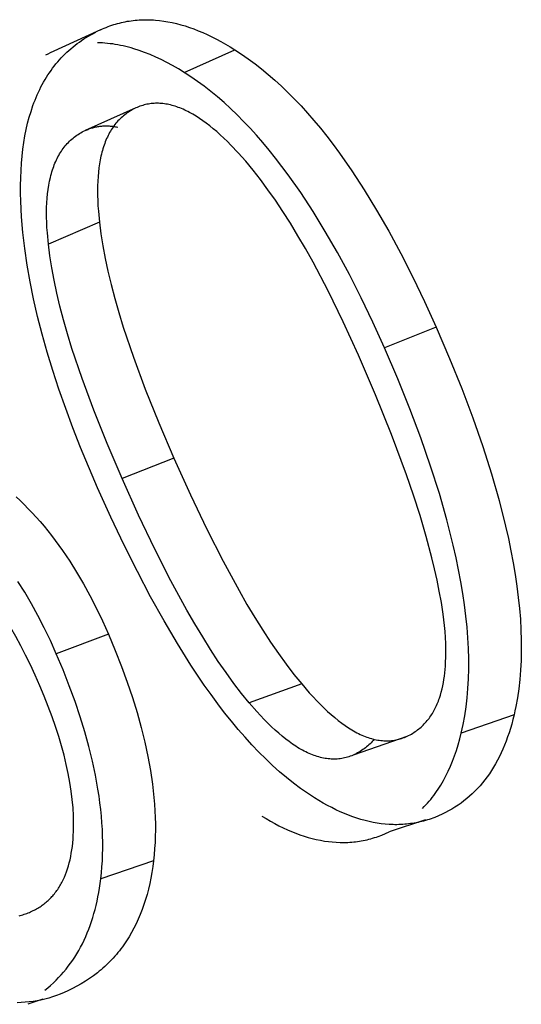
# Model space of a CAD drawing. Header units: millimetres. Extents: x -2637 to -1637, y 678 to 1678.
# Tile 42 of 256: x -2397.02 to -2395.76, y 1063.69 to 1066.15. Entities that reach past the tile are written whole.
import ezdxf

# ---------------------------------------------------------------- set-up
doc = ezdxf.new("R2010")
doc.units = ezdxf.units.MM
doc.layers.add('Make2D$B.SHOW mini', color=7, linetype='Continuous', true_color=0x000000)

msp = doc.modelspace()

# ---------------------------------------------------------------- linework, layer by layer
at = {"layer": 'Make2D$B.SHOW mini', "color": 18, "lineweight": -3, "true_color": 0x000000}
for points in [[(-2396.8157, 1066.1204), (-2396.811, 1066.1225), (-2396.8064, 1066.1245), (-2396.8017, 1066.1264), (-2396.797, 1066.1282), (-2396.7923, 1066.13), (-2396.7876, 1066.1316), (-2396.7828, 1066.1332), (-2396.778, 1066.1346), (-2396.7732, 1066.136), (-2396.7684, 1066.1373), (-2396.7636, 1066.1385), (-2396.7588, 1066.1396), (-2396.7539, 1066.1406), (-2396.749, 1066.1415), (-2396.7441, 1066.1423), (-2396.7392, 1066.143), (-2396.7342, 1066.1437), (-2396.7293, 1066.1442), (-2396.7243, 1066.1447), (-2396.7193, 1066.145), (-2396.7143, 1066.1453), (-2396.7093, 1066.1455), (-2396.7042, 1066.1456), (-2396.6991, 1066.1456), (-2396.694, 1066.1455), (-2396.6889, 1066.1453), (-2396.6838, 1066.145), (-2396.6786, 1066.1446), (-2396.6683, 1066.1436), (-2396.6578, 1066.1423), (-2396.6473, 1066.1405), (-2396.6367, 1066.1384), (-2396.626, 1066.1359), (-2396.6153, 1066.1331), (-2396.6045, 1066.1299), (-2396.5935, 1066.1263), (-2396.5825, 1066.1224), (-2396.5715, 1066.1181), (-2396.5603, 1066.1135), (-2396.5491, 1066.1084), (-2396.5378, 1066.103), (-2396.5264, 1066.0973), (-2396.5149, 1066.0912), (-2396.5034, 1066.0847), (-2396.4917, 1066.0778), (-2396.48, 1066.0706)], [(-2397.015, 1065.6924), (-2397.0155, 1065.7122), (-2397.0155, 1065.7316), (-2397.0151, 1065.7506), (-2397.0144, 1065.7691), (-2397.0132, 1065.7872), (-2397.0117, 1065.8049), (-2397.0097, 1065.8222), (-2397.0073, 1065.839), (-2397.0046, 1065.8554), (-2397.0014, 1065.8714), (-2396.9978, 1065.8869), (-2396.9938, 1065.902), (-2396.9894, 1065.9167), (-2396.9846, 1065.931), (-2396.982, 1065.938), (-2396.9794, 1065.9448), (-2396.9766, 1065.9516), (-2396.9737, 1065.9582), (-2396.9708, 1065.9648), (-2396.9677, 1065.9712), (-2396.9645, 1065.9776), (-2396.9612, 1065.9838), (-2396.9578, 1065.9899), (-2396.9544, 1065.9959), (-2396.9508, 1066.0018), (-2396.9471, 1066.0076), (-2396.9433, 1066.0133), (-2396.9394, 1066.0189), (-2396.9354, 1066.0244), (-2396.9313, 1066.0297), (-2396.9271, 1066.035), (-2396.9228, 1066.0401), (-2396.9184, 1066.0452), (-2396.9138, 1066.0501), (-2396.9092, 1066.055), (-2396.9045, 1066.0597), (-2396.8996, 1066.0643), (-2396.8947, 1066.0688), (-2396.8897, 1066.0732), (-2396.8845, 1066.0775), (-2396.8793, 1066.0817), (-2396.8739, 1066.0858), (-2396.8685, 1066.0898), (-2396.8629, 1066.0937), (-2396.8572, 1066.0975), (-2396.8515, 1066.1011), (-2396.8456, 1066.1047), (-2396.8396, 1066.1081), (-2396.8335, 1066.1115), (-2396.8273, 1066.1147)], [(-2396.8157, 1066.1204), (-2396.9419, 1066.0625)], [(-2396.6068, 1066.0139), (-2396.6213, 1066.0227), (-2396.6356, 1066.031), (-2396.6498, 1066.0387), (-2396.6639, 1066.0458), (-2396.6779, 1066.0524), (-2396.6917, 1066.0584), (-2396.7055, 1066.0638), (-2396.7191, 1066.0687), (-2396.7326, 1066.0731), (-2396.7393, 1066.075), (-2396.7459, 1066.0769), (-2396.7526, 1066.0785), (-2396.7592, 1066.0801), (-2396.7658, 1066.0815), (-2396.7723, 1066.0828), (-2396.7788, 1066.0839), (-2396.7853, 1066.0849), (-2396.7918, 1066.0857), (-2396.7982, 1066.0864), (-2396.8046, 1066.087), (-2396.811, 1066.0874), (-2396.8173, 1066.0877), (-2396.8236, 1066.0879)], [(-2396.9419, 1066.0625), (-2396.9478, 1066.0597), (-2396.9536, 1066.0568)], [(-2396.6068, 1066.0139), (-2396.48, 1066.0706)], [(-2396.48, 1066.0706), (-2396.4632, 1066.0597), (-2396.4465, 1066.048), (-2396.4298, 1066.0357), (-2396.4132, 1066.0227), (-2396.3966, 1066.009), (-2396.3802, 1065.9946), (-2396.3637, 1065.9795), (-2396.3474, 1065.9638), (-2396.3311, 1065.9473), (-2396.3149, 1065.9302), (-2396.2987, 1065.9124), (-2396.2827, 1065.8938), (-2396.2666, 1065.8746), (-2396.2507, 1065.8547), (-2396.2348, 1065.8341), (-2396.2191, 1065.8128), (-2396.1877, 1065.7682), (-2396.1567, 1065.7207), (-2396.1259, 1065.6705), (-2396.0955, 1065.6176), (-2396.0654, 1065.5618), (-2396.0356, 1065.5033), (-2396.0062, 1065.442), (-2395.9771, 1065.3779)], [(-2396.1063, 1065.3265), (-2396.1352, 1065.3902), (-2396.1644, 1065.451), (-2396.194, 1065.5092), (-2396.2239, 1065.5645), (-2396.2542, 1065.6171), (-2396.2847, 1065.6669), (-2396.3156, 1065.714), (-2396.3468, 1065.7583), (-2396.3625, 1065.7794), (-2396.3783, 1065.7999), (-2396.3942, 1065.8196), (-2396.4101, 1065.8387), (-2396.4261, 1065.8571), (-2396.4422, 1065.8748), (-2396.4584, 1065.8918), (-2396.4746, 1065.9081), (-2396.4909, 1065.9237), (-2396.5072, 1065.9387), (-2396.5237, 1065.9529), (-2396.5402, 1065.9665), (-2396.5567, 1065.9794), (-2396.5733, 1065.9916), (-2396.59, 1066.0031), (-2396.6068, 1066.0139)], [(-2396.4716, 1065.8131), (-2396.4899, 1065.8324), (-2396.4989, 1065.8414), (-2396.5078, 1065.85), (-2396.5167, 1065.8583), (-2396.5255, 1065.8661), (-2396.5343, 1065.8735), (-2396.5429, 1065.8805), (-2396.5515, 1065.8871), (-2396.56, 1065.8933), (-2396.5684, 1065.8991), (-2396.5768, 1065.9045), (-2396.5851, 1065.9095), (-2396.5933, 1065.914), (-2396.5974, 1065.9161), (-2396.6014, 1065.9182), (-2396.6054, 1065.9201), (-2396.6095, 1065.9219), (-2396.6135, 1065.9236), (-2396.6174, 1065.9252), (-2396.6214, 1065.9267), (-2396.6253, 1065.9281), (-2396.6292, 1065.9294), (-2396.6331, 1065.9306), (-2396.637, 1065.9317), (-2396.6409, 1065.9327), (-2396.6447, 1065.9336), (-2396.6485, 1065.9344), (-2396.6523, 1065.9351), (-2396.6561, 1065.9356), (-2396.6599, 1065.9361), (-2396.6636, 1065.9365), (-2396.6673, 1065.9367), (-2396.671, 1065.9369), (-2396.6747, 1065.937), (-2396.6784, 1065.9369), (-2396.682, 1065.9368), (-2396.6856, 1065.9365), (-2396.6892, 1065.9361), (-2396.6928, 1065.9357), (-2396.6963, 1065.9351), (-2396.6999, 1065.9344), (-2396.7034, 1065.9337), (-2396.7069, 1065.9328), (-2396.7103, 1065.9318), (-2396.7138, 1065.9307), (-2396.7172, 1065.9295), (-2396.7206, 1065.9282), (-2396.724, 1065.9268), (-2396.7274, 1065.9253)], [(-2396.7274, 1065.9253), (-2396.8542, 1065.8688)], [(-2396.7323, 1065.9229), (-2396.7358, 1065.9211), (-2396.7392, 1065.9192), (-2396.7425, 1065.9172), (-2396.7458, 1065.9151), (-2396.749, 1065.913), (-2396.7521, 1065.9107), (-2396.7552, 1065.9084), (-2396.7582, 1065.906), (-2396.7611, 1065.9035), (-2396.7639, 1065.901), (-2396.7667, 1065.8983), (-2396.7695, 1065.8956), (-2396.7721, 1065.8928), (-2396.7747, 1065.8899), (-2396.7772, 1065.8869), (-2396.7797, 1065.8838), (-2396.7821, 1065.8807), (-2396.7844, 1065.8774), (-2396.7866, 1065.8741), (-2396.7888, 1065.8707), (-2396.7909, 1065.8673), (-2396.793, 1065.8637), (-2396.795, 1065.8601), (-2396.7969, 1065.8564), (-2396.7987, 1065.8525), (-2396.8005, 1065.8487), (-2396.8022, 1065.8447), (-2396.8038, 1065.8406), (-2396.8054, 1065.8365), (-2396.8069, 1065.8323), (-2396.8084, 1065.828), (-2396.8098, 1065.8236), (-2396.8111, 1065.8192), (-2396.8123, 1065.8146), (-2396.8135, 1065.81), (-2396.8146, 1065.8053), (-2396.8166, 1065.7957), (-2396.8183, 1065.7857), (-2396.8198, 1065.7754), (-2396.821, 1065.7647), (-2396.822, 1065.7538), (-2396.8227, 1065.7425), (-2396.8231, 1065.7309), (-2396.8232, 1065.7189), (-2396.8231, 1065.7066), (-2396.8227, 1065.694), (-2396.8221, 1065.6811), (-2396.8212, 1065.6679), (-2396.8186, 1065.6404)], [(-2396.946, 1065.5853), (-2396.9486, 1065.6132), (-2396.9495, 1065.6266), (-2396.9501, 1065.6397), (-2396.9504, 1065.6525), (-2396.9505, 1065.6649), (-2396.9503, 1065.677), (-2396.9498, 1065.6888), (-2396.949, 1065.7002), (-2396.9479, 1065.7112), (-2396.9466, 1065.722), (-2396.945, 1065.7324), (-2396.9431, 1065.7424), (-2396.941, 1065.7521), (-2396.9398, 1065.7569), (-2396.9385, 1065.7615), (-2396.9372, 1065.7661), (-2396.9358, 1065.7705), (-2396.9343, 1065.7749), (-2396.9328, 1065.7792), (-2396.9312, 1065.7835), (-2396.9295, 1065.7876), (-2396.9278, 1065.7917), (-2396.926, 1065.7956), (-2396.9241, 1065.7995), (-2396.9221, 1065.8033), (-2396.9201, 1065.807), (-2396.918, 1065.8106), (-2396.9159, 1065.8142), (-2396.9136, 1065.8176), (-2396.9113, 1065.821), (-2396.909, 1065.8243), (-2396.9065, 1065.8275), (-2396.904, 1065.8306), (-2396.9014, 1065.8336), (-2396.8988, 1065.8366), (-2396.896, 1065.8394), (-2396.8932, 1065.8422), (-2396.8904, 1065.8449), (-2396.8874, 1065.8475), (-2396.8844, 1065.85), (-2396.8814, 1065.8525), (-2396.8782, 1065.8548), (-2396.875, 1065.8571), (-2396.8717, 1065.8592), (-2396.8684, 1065.8613), (-2396.8649, 1065.8633), (-2396.8614, 1065.8653), (-2396.8579, 1065.8671), (-2396.8542, 1065.8688)], [(-2396.8542, 1065.8688), (-2396.8518, 1065.8699), (-2396.8494, 1065.8709), (-2396.847, 1065.8719), (-2396.8446, 1065.8728), (-2396.8422, 1065.8737), (-2396.8398, 1065.8745), (-2396.8373, 1065.8753), (-2396.8348, 1065.876), (-2396.8324, 1065.8767), (-2396.8299, 1065.8773), (-2396.8274, 1065.8778), (-2396.8249, 1065.8783), (-2396.8224, 1065.8788), (-2396.8199, 1065.8792), (-2396.8173, 1065.8795), (-2396.8148, 1065.8798), (-2396.8122, 1065.8801), (-2396.8097, 1065.8803), (-2396.8071, 1065.8804), (-2396.8045, 1065.8805), (-2396.8019, 1065.8805), (-2396.7993, 1065.8805), (-2396.7967, 1065.8805), (-2396.7941, 1065.8803), (-2396.7915, 1065.8802), (-2396.7888, 1065.8799), (-2396.7862, 1065.8797), (-2396.7835, 1065.8793), (-2396.7808, 1065.879), (-2396.7782, 1065.8785), (-2396.7755, 1065.878), (-2396.7728, 1065.8775)], [(-2396.1713, 1065.3085), (-2396.2093, 1065.3916), (-2396.2472, 1065.469), (-2396.2849, 1065.5406), (-2396.3038, 1065.5743), (-2396.3226, 1065.6065), (-2396.3414, 1065.6373), (-2396.3601, 1065.6667), (-2396.3788, 1065.6947), (-2396.3975, 1065.7212), (-2396.4161, 1065.7463), (-2396.4346, 1065.77), (-2396.4531, 1065.7922), (-2396.4716, 1065.8131)], [(-2396.8229, 1064.9772), (-2396.8655, 1065.0779), (-2396.8848, 1065.1271), (-2396.9028, 1065.1754), (-2396.9195, 1065.223), (-2396.9349, 1065.2697), (-2396.949, 1065.3156), (-2396.9617, 1065.3607), (-2396.9731, 1065.405), (-2396.9831, 1065.4485), (-2396.9918, 1065.4912), (-2396.9992, 1065.5331), (-2397.0052, 1065.5741), (-2397.0098, 1065.6144), (-2397.0131, 1065.6538), (-2397.015, 1065.6924)], [(-2396.8186, 1065.6404), (-2396.946, 1065.5853)], [(-2396.8186, 1065.6404), (-2396.8148, 1065.6112), (-2396.81, 1065.581), (-2396.8041, 1065.5497), (-2396.7972, 1065.5175), (-2396.7892, 1065.4843), (-2396.7802, 1065.45), (-2396.7701, 1065.4148), (-2396.7589, 1065.3785), (-2396.7335, 1065.3029), (-2396.704, 1065.2232), (-2396.6704, 1065.1393), (-2396.6326, 1065.0513)], [(-2396.7618, 1065.0001), (-2396.7993, 1065.0875), (-2396.8327, 1065.1708), (-2396.862, 1065.25), (-2396.8871, 1065.3251), (-2396.8982, 1065.3611), (-2396.9082, 1065.3961), (-2396.9171, 1065.4302), (-2396.925, 1065.4632), (-2396.9319, 1065.4952), (-2396.9376, 1065.5262), (-2396.9424, 1065.5563), (-2396.946, 1065.5853)], [(-2395.9771, 1065.3779), (-2396.1063, 1065.3265)], [(-2395.9771, 1065.3779), (-2395.9438, 1065.3001), (-2395.9133, 1065.2247), (-2395.8857, 1065.1515), (-2395.861, 1065.0806), (-2395.8391, 1065.012), (-2395.82, 1064.9457), (-2395.8038, 1064.8817), (-2395.7968, 1064.8506), (-2395.7904, 1064.8201), (-2395.7848, 1064.7901), (-2395.7798, 1064.7607), (-2395.7755, 1064.7319), (-2395.772, 1064.7036), (-2395.7691, 1064.676), (-2395.7669, 1064.6489), (-2395.7654, 1064.6224), (-2395.7646, 1064.5965), (-2395.7645, 1064.5712), (-2395.7651, 1064.5465), (-2395.7663, 1064.5223), (-2395.7682, 1064.4987), (-2395.7708, 1064.4757), (-2395.7741, 1064.4533), (-2395.7781, 1064.4315), (-2395.7803, 1064.4208), (-2395.7827, 1064.4103)], [(-2395.9145, 1064.3651), (-2395.912, 1064.3755), (-2395.9098, 1064.3862), (-2395.9058, 1064.4079), (-2395.9024, 1064.4302), (-2395.8998, 1064.453), (-2395.8978, 1064.4765), (-2395.8965, 1064.5005), (-2395.8959, 1064.5251), (-2395.8959, 1064.5503), (-2395.8967, 1064.576), (-2395.8981, 1064.6024), (-2395.9002, 1064.6293), (-2395.903, 1064.6568), (-2395.9065, 1064.6848), (-2395.9107, 1064.7134), (-2395.9156, 1064.7427), (-2395.9212, 1064.7724), (-2395.9274, 1064.8028), (-2395.9344, 1064.8337), (-2395.9504, 1064.8973), (-2395.9693, 1064.9631), (-2395.991, 1065.0313), (-2396.0155, 1065.1017), (-2396.0429, 1065.1744), (-2396.0732, 1065.2493), (-2396.1063, 1065.3265)], [(-2396.0496, 1064.3573), (-2396.046, 1064.359), (-2396.0426, 1064.3608), (-2396.0392, 1064.3626), (-2396.0359, 1064.3646), (-2396.0327, 1064.3666), (-2396.0296, 1064.3686), (-2396.0265, 1064.3708), (-2396.0235, 1064.373), (-2396.0205, 1064.3753), (-2396.0177, 1064.3776), (-2396.0149, 1064.3801), (-2396.0122, 1064.3826), (-2396.0095, 1064.3851), (-2396.0069, 1064.3877), (-2396.0044, 1064.3904), (-2396.002, 1064.3932), (-2395.9996, 1064.396), (-2395.9973, 1064.3988), (-2395.995, 1064.4018), (-2395.9928, 1064.4047), (-2395.9907, 1064.4078), (-2395.9887, 1064.4109), (-2395.9867, 1064.414), (-2395.9848, 1064.4172), (-2395.9829, 1064.4205), (-2395.9812, 1064.4238), (-2395.9794, 1064.4272), (-2395.9778, 1064.4306), (-2395.9762, 1064.4341), (-2395.9746, 1064.4376), (-2395.9732, 1064.4412), (-2395.9718, 1064.4448), (-2395.9704, 1064.4484), (-2395.9691, 1064.4521), (-2395.9667, 1064.4597), (-2395.9646, 1064.4673), (-2395.9626, 1064.4751), (-2395.9609, 1064.4831), (-2395.9593, 1064.4911), (-2395.958, 1064.4991), (-2395.9568, 1064.5073), (-2395.9558, 1064.5155), (-2395.955, 1064.5237), (-2395.9543, 1064.5319), (-2395.9538, 1064.5401), (-2395.9531, 1064.5564), (-2395.953, 1064.5725), (-2395.9533, 1064.5882), (-2395.954, 1064.6035), (-2395.955, 1064.6185), (-2395.9564, 1064.6333), (-2395.958, 1064.6478), (-2395.9599, 1064.6622), (-2395.9643, 1064.6907), (-2395.9694, 1064.7189), (-2395.9751, 1064.747), (-2395.9812, 1064.7748), (-2395.9878, 1064.8021), (-2396.002, 1064.8556), (-2396.0175, 1064.9077), (-2396.0341, 1064.9591), (-2396.0515, 1065.0099), (-2396.0888, 1065.1103), (-2396.1288, 1065.2096), (-2396.1713, 1065.3085)], [(-2396.6326, 1065.0513), (-2396.7618, 1065.0001)], [(-2396.6326, 1065.0513), (-2396.5911, 1064.9596), (-2396.5502, 1064.8739), (-2396.5097, 1064.7943), (-2396.4697, 1064.7207), (-2396.4499, 1064.6862), (-2396.4301, 1064.6533), (-2396.4104, 1064.6218), (-2396.3908, 1064.5919), (-2396.3713, 1064.5635), (-2396.3519, 1064.5366), (-2396.3325, 1064.5113), (-2396.3132, 1064.4875)], [(-2396.4441, 1064.4404), (-2396.4634, 1064.464), (-2396.4827, 1064.4891), (-2396.502, 1064.5158), (-2396.5215, 1064.544), (-2396.5409, 1064.5737), (-2396.5605, 1064.6049), (-2396.5802, 1064.6376), (-2396.5999, 1064.6719), (-2396.6397, 1064.7449), (-2396.6799, 1064.824), (-2396.7206, 1064.909), (-2396.7618, 1065.0001)], [(-2396.2811, 1064.2033), (-2396.2987, 1064.2147), (-2396.3162, 1064.2269), (-2396.3337, 1064.24), (-2396.3511, 1064.2539), (-2396.3685, 1064.2686), (-2396.3858, 1064.2841), (-2396.403, 1064.3004), (-2396.4203, 1064.3176), (-2396.4374, 1064.3356), (-2396.4545, 1064.3545), (-2396.4716, 1064.3741), (-2396.4887, 1064.3946), (-2396.5057, 1064.4159), (-2396.5226, 1064.438), (-2396.5396, 1064.461), (-2396.5565, 1064.4848), (-2396.5902, 1064.5348), (-2396.6237, 1064.5882), (-2396.6571, 1064.6448), (-2396.6905, 1064.7047), (-2396.7237, 1064.7679), (-2396.7569, 1064.8344), (-2396.7899, 1064.9042), (-2396.8229, 1064.9772)], [(-2397.0268, 1064.9548), (-2397.0165, 1064.9451), (-2397.0063, 1064.9352), (-2396.9962, 1064.925), (-2396.9862, 1064.9145), (-2396.9763, 1064.9038), (-2396.9665, 1064.8927), (-2396.9569, 1064.8814), (-2396.9474, 1064.8698), (-2396.938, 1064.8579), (-2396.9287, 1064.8457), (-2396.9104, 1064.8204), (-2396.8927, 1064.7941), (-2396.8754, 1064.7666), (-2396.8586, 1064.7379), (-2396.8423, 1064.7081), (-2396.8264, 1064.6772), (-2396.8111, 1064.6452), (-2396.7962, 1064.6119)], [(-2396.9676, 1064.4831), (-2396.9793, 1064.5096), (-2396.9911, 1064.535), (-2397.003, 1064.5596), (-2397.0151, 1064.5831), (-2397.0272, 1064.6058), (-2397.0395, 1064.6275), (-2397.0518, 1064.6482), (-2397.0643, 1064.668), (-2397.0769, 1064.6869), (-2397.0896, 1064.7048), (-2397.1023, 1064.7219), (-2397.1152, 1064.738), (-2397.1282, 1064.7532), (-2397.1347, 1064.7605), (-2397.1412, 1064.7675), (-2397.1478, 1064.7743), (-2397.1544, 1064.7809), (-2397.161, 1064.7873), (-2397.1677, 1064.7934)], [(-2396.9263, 1064.5628), (-2396.941, 1064.5958), (-2396.9563, 1064.6277), (-2396.972, 1064.6584), (-2396.9883, 1064.6879), (-2397.005, 1064.7164), (-2397.0222, 1064.7437)], [(-2396.7962, 1064.6119), (-2396.9263, 1064.5628)], [(-2396.7962, 1064.6119), (-2396.7792, 1064.5714), (-2396.7635, 1064.5315), (-2396.7491, 1064.4923), (-2396.7361, 1064.4538), (-2396.7244, 1064.416), (-2396.7141, 1064.3789), (-2396.7051, 1064.3425), (-2396.6974, 1064.3067), (-2396.691, 1064.2717), (-2396.686, 1064.2374), (-2396.684, 1064.2205), (-2396.6823, 1064.2038), (-2396.6809, 1064.1872), (-2396.6799, 1064.1709), (-2396.6792, 1064.1547), (-2396.6788, 1064.1387), (-2396.6787, 1064.1229), (-2396.679, 1064.1073), (-2396.6796, 1064.0918), (-2396.6805, 1064.0765), (-2396.6818, 1064.0614), (-2396.6834, 1064.0465)], [(-2396.815, 1064.001), (-2396.8134, 1064.0159), (-2396.8121, 1064.0309), (-2396.8111, 1064.046), (-2396.8105, 1064.0614), (-2396.8101, 1064.077), (-2396.8101, 1064.0927), (-2396.8105, 1064.1086), (-2396.8112, 1064.1247), (-2396.8121, 1064.1409), (-2396.8135, 1064.1574), (-2396.8151, 1064.174), (-2396.8171, 1064.1908), (-2396.8194, 1064.2077), (-2396.8221, 1064.2249), (-2396.8283, 1064.2597), (-2396.8359, 1064.2952), (-2396.8448, 1064.3314), (-2396.8551, 1064.3682), (-2396.8666, 1064.4058), (-2396.8795, 1064.4441), (-2396.8938, 1064.483), (-2396.9094, 1064.5226), (-2396.9263, 1064.5628)], [(-2396.8833, 1064.119), (-2396.8831, 1064.1287), (-2396.883, 1064.1384), (-2396.8831, 1064.1483), (-2396.8834, 1064.1582), (-2396.8845, 1064.1785), (-2396.8864, 1064.1992), (-2396.889, 1064.2204), (-2396.8923, 1064.242), (-2396.8964, 1064.264), (-2396.9013, 1064.2865), (-2396.9068, 1064.3095), (-2396.9132, 1064.3329), (-2396.9203, 1064.3568), (-2396.9282, 1064.3811), (-2396.9369, 1064.4059), (-2396.9463, 1064.4312), (-2396.9566, 1064.4569), (-2396.9676, 1064.4831)], [(-2396.3132, 1064.4875), (-2396.4441, 1064.4404)], [(-2396.3132, 1064.4875), (-2396.2943, 1064.4656), (-2396.2849, 1064.4554), (-2396.2757, 1064.4456), (-2396.2665, 1064.4363), (-2396.2574, 1064.4274), (-2396.2484, 1064.419), (-2396.2395, 1064.411), (-2396.2307, 1064.4035), (-2396.2219, 1064.3965), (-2396.2133, 1064.3899), (-2396.2047, 1064.3838), (-2396.1962, 1064.3781), (-2396.1919, 1064.3754), (-2396.1877, 1064.3729), (-2396.1835, 1064.3704), (-2396.1794, 1064.3681), (-2396.1752, 1064.3659), (-2396.1711, 1064.3638), (-2396.167, 1064.3618), (-2396.1629, 1064.36), (-2396.1589, 1064.3582), (-2396.1548, 1064.3566), (-2396.1508, 1064.3551), (-2396.1468, 1064.3537), (-2396.1428, 1064.3524), (-2396.1388, 1064.3512), (-2396.1349, 1064.3501), (-2396.131, 1064.3492), (-2396.1271, 1064.3483), (-2396.1232, 1064.3476), (-2396.1193, 1064.347), (-2396.1155, 1064.3465), (-2396.1116, 1064.3461), (-2396.1078, 1064.3459), (-2396.104, 1064.3457), (-2396.1003, 1064.3457), (-2396.0965, 1064.3458), (-2396.0928, 1064.346), (-2396.0891, 1064.3463), (-2396.0854, 1064.3467), (-2396.0817, 1064.3473), (-2396.0781, 1064.3479), (-2396.0744, 1064.3487), (-2396.0708, 1064.3496), (-2396.0672, 1064.3506), (-2396.0637, 1064.3517), (-2396.0601, 1064.3529), (-2396.0566, 1064.3543), (-2396.0531, 1064.3557), (-2396.0496, 1064.3573)], [(-2396.1811, 1064.3117), (-2396.1846, 1064.3101), (-2396.1881, 1064.3086), (-2396.1917, 1064.3073), (-2396.1952, 1064.3061), (-2396.1988, 1064.305), (-2396.2024, 1064.3039), (-2396.206, 1064.3031), (-2396.2096, 1064.3023), (-2396.2133, 1064.3016), (-2396.217, 1064.3011), (-2396.2206, 1064.3006), (-2396.2243, 1064.3003), (-2396.2281, 1064.3001), (-2396.2318, 1064.3), (-2396.2356, 1064.3), (-2396.2394, 1064.3002), (-2396.2432, 1064.3004), (-2396.247, 1064.3008), (-2396.2508, 1064.3013), (-2396.2547, 1064.3019), (-2396.2586, 1064.3026), (-2396.2625, 1064.3034), (-2396.2664, 1064.3043), (-2396.2703, 1064.3054), (-2396.2743, 1064.3065), (-2396.2783, 1064.3078), (-2396.2822, 1064.3092), (-2396.2863, 1064.3107), (-2396.2903, 1064.3123), (-2396.2944, 1064.314), (-2396.2984, 1064.3159), (-2396.3025, 1064.3178), (-2396.3066, 1064.3199), (-2396.3108, 1064.3221), (-2396.3149, 1064.3244), (-2396.3191, 1064.3268), (-2396.3233, 1064.3293), (-2396.3275, 1064.332), (-2396.336, 1064.3376), (-2396.3446, 1064.3436), (-2396.3532, 1064.3502), (-2396.3619, 1064.3572), (-2396.3707, 1064.3646), (-2396.3796, 1064.3725), (-2396.3886, 1064.3808), (-2396.3976, 1064.3896), (-2396.4068, 1064.3989), (-2396.416, 1064.4086), (-2396.4253, 1064.4187), (-2396.4441, 1064.4404)], [(-2395.7827, 1064.4103), (-2395.7855, 1064.3988), (-2395.7886, 1064.3875), (-2395.7918, 1064.3766), (-2395.7952, 1064.3658), (-2395.7988, 1064.3553), (-2395.8025, 1064.345), (-2395.8064, 1064.335), (-2395.8106, 1064.3252), (-2395.8149, 1064.3157), (-2395.8193, 1064.3064), (-2395.824, 1064.2974), (-2395.8288, 1064.2885), (-2395.8339, 1064.28), (-2395.839, 1064.2716), (-2395.8444, 1064.2636), (-2395.85, 1064.2557), (-2395.8557, 1064.2481), (-2395.8616, 1064.2407), (-2395.8677, 1064.2336), (-2395.8739, 1064.2267), (-2395.8804, 1064.22), (-2395.887, 1064.2136), (-2395.8937, 1064.2074), (-2395.9007, 1064.2015), (-2395.9078, 1064.1958), (-2395.9151, 1064.1903), (-2395.9226, 1064.1851), (-2395.9303, 1064.1801), (-2395.9381, 1064.1753), (-2395.9461, 1064.1708), (-2395.9542, 1064.1665), (-2395.9626, 1064.1624)], [(-2395.7827, 1064.4103), (-2395.9145, 1064.3651)], [(-2396.0111, 1064.177), (-2396.0069, 1064.1814), (-2396.0028, 1064.1858), (-2395.9988, 1064.1903), (-2395.9948, 1064.1949), (-2395.9909, 1064.1996), (-2395.9871, 1064.2044), (-2395.9834, 1064.2093), (-2395.9797, 1064.2144), (-2395.9761, 1064.2195), (-2395.9726, 1064.2247), (-2395.9692, 1064.23), (-2395.9658, 1064.2354), (-2395.9625, 1064.241), (-2395.9593, 1064.2466), (-2395.9531, 1064.2581), (-2395.9472, 1064.2701), (-2395.9416, 1064.2824), (-2395.9363, 1064.2952), (-2395.9313, 1064.3083), (-2395.9267, 1064.3219), (-2395.9223, 1064.3359), (-2395.9182, 1064.3503), (-2395.9145, 1064.3651)], [(-2396.1811, 1064.3117), (-2396.0496, 1064.3573)], [(-2396.1319, 1064.3494), (-2396.1344, 1064.3465), (-2396.137, 1064.3437), (-2396.1396, 1064.3409), (-2396.1423, 1064.3382), (-2396.1451, 1064.3356), (-2396.148, 1064.333), (-2396.151, 1064.3306), (-2396.154, 1064.3281), (-2396.1571, 1064.3258), (-2396.1603, 1064.3236), (-2396.1636, 1064.3214), (-2396.1669, 1064.3193), (-2396.1704, 1064.3173), (-2396.1739, 1064.3153), (-2396.1775, 1064.3135), (-2396.1811, 1064.3117)], [(-2395.9626, 1064.1624), (-2395.9717, 1064.1584), (-2395.9808, 1064.1546), (-2395.9854, 1064.1529), (-2395.99, 1064.1513), (-2395.9946, 1064.1497), (-2395.9993, 1064.1482), (-2396.0039, 1064.1468), (-2396.0086, 1064.1455), (-2396.0132, 1064.1443), (-2396.0179, 1064.1432), (-2396.0226, 1064.1422), (-2396.0273, 1064.1412), (-2396.0321, 1064.1403), (-2396.0368, 1064.1395), (-2396.0416, 1064.1389), (-2396.0463, 1064.1382), (-2396.0511, 1064.1377), (-2396.0559, 1064.1373), (-2396.0607, 1064.1369), (-2396.0656, 1064.1367), (-2396.0704, 1064.1365), (-2396.0753, 1064.1364), (-2396.0801, 1064.1364), (-2396.085, 1064.1365), (-2396.0948, 1064.1369), (-2396.1047, 1064.1376), (-2396.1146, 1064.1388), (-2396.1246, 1064.1402), (-2396.1346, 1064.142), (-2396.1447, 1064.1441), (-2396.1549, 1064.1466), (-2396.1651, 1064.1495), (-2396.1753, 1064.1526), (-2396.1856, 1064.1561), (-2396.196, 1064.16), (-2396.2065, 1064.1642), (-2396.217, 1064.1688), (-2396.2275, 1064.1737), (-2396.2381, 1064.1789), (-2396.2488, 1064.1845), (-2396.2595, 1064.1904), (-2396.2703, 1064.1967), (-2396.2811, 1064.2033)], [(-2396.4128, 1064.158), (-2396.402, 1064.1514), (-2396.3912, 1064.1452), (-2396.3805, 1064.1393), (-2396.3699, 1064.1338), (-2396.3593, 1064.1286), (-2396.3488, 1064.1238), (-2396.3383, 1064.1193), (-2396.3279, 1064.1151), (-2396.3175, 1064.1113), (-2396.3072, 1064.1079), (-2396.297, 1064.1047), (-2396.2868, 1064.102), (-2396.2767, 1064.0995), (-2396.2666, 1064.0974), (-2396.2566, 1064.0956), (-2396.2466, 1064.0942), (-2396.2367, 1064.0932), (-2396.2269, 1064.0924), (-2396.2171, 1064.092), (-2396.2122, 1064.092), (-2396.2073, 1064.092), (-2396.2025, 1064.0921), (-2396.1976, 1064.0923), (-2396.1928, 1064.0926), (-2396.188, 1064.0929), (-2396.1832, 1064.0934), (-2396.1784, 1064.0939), (-2396.1737, 1064.0945), (-2396.1689, 1064.0952), (-2396.1642, 1064.096), (-2396.1594, 1064.0969), (-2396.1547, 1064.0979), (-2396.15, 1064.0989), (-2396.1453, 1064.1), (-2396.1407, 1064.1013), (-2396.136, 1064.1026), (-2396.1314, 1064.104), (-2396.1267, 1064.1054), (-2396.1221, 1064.107), (-2396.1129, 1064.1104), (-2396.1038, 1064.1141), (-2396.0947, 1064.1182)], [(-2396.0038, 1064.1486), (-2396.0947, 1064.1182)], [(-2396.9872, 1063.9203), (-2396.9842, 1063.9218), (-2396.9812, 1063.9233), (-2396.9782, 1063.9248), (-2396.9753, 1063.9264), (-2396.9725, 1063.9281), (-2396.9697, 1063.9298), (-2396.9669, 1063.9315), (-2396.9642, 1063.9333), (-2396.9615, 1063.9352), (-2396.9589, 1063.9371), (-2396.9563, 1063.9391), (-2396.9538, 1063.9411), (-2396.9513, 1063.9432), (-2396.9488, 1063.9453), (-2396.9464, 1063.9475), (-2396.944, 1063.9497), (-2396.9417, 1063.952), (-2396.9394, 1063.9543), (-2396.9372, 1063.9567), (-2396.935, 1063.9591), (-2396.9329, 1063.9616), (-2396.9308, 1063.9641), (-2396.9287, 1063.9667), (-2396.9267, 1063.9694), (-2396.9247, 1063.9721), (-2396.9228, 1063.9748), (-2396.9209, 1063.9776), (-2396.9191, 1063.9805), (-2396.9173, 1063.9834), (-2396.9156, 1063.9864), (-2396.9139, 1063.9894), (-2396.9122, 1063.9924), (-2396.9106, 1063.9956), (-2396.9091, 1063.9987), (-2396.9075, 1064.002), (-2396.9061, 1064.0052), (-2396.9033, 1064.012), (-2396.9006, 1064.0189), (-2396.8982, 1064.0261), (-2396.8959, 1064.0334), (-2396.8938, 1064.041), (-2396.8919, 1064.0488), (-2396.8902, 1064.0568), (-2396.8887, 1064.065), (-2396.8873, 1064.0735), (-2396.8861, 1064.0822), (-2396.8852, 1064.091), (-2396.8843, 1064.1002), (-2396.8837, 1064.1095), (-2396.8833, 1064.119)], [(-2396.6834, 1064.0465), (-2396.6853, 1064.0318), (-2396.6875, 1064.0173), (-2396.6901, 1064.0032), (-2396.6929, 1063.9893), (-2396.696, 1063.9758), (-2396.6995, 1063.9625), (-2396.7032, 1063.9496), (-2396.7073, 1063.9369), (-2396.7117, 1063.9245), (-2396.7163, 1063.9125), (-2396.7213, 1063.9007), (-2396.7266, 1063.8892), (-2396.7322, 1063.878), (-2396.7381, 1063.8671), (-2396.7443, 1063.8565), (-2396.7509, 1063.8462), (-2396.7577, 1063.8362), (-2396.7612, 1063.8313), (-2396.7648, 1063.8265), (-2396.7685, 1063.8218), (-2396.7723, 1063.8171), (-2396.7761, 1063.8125), (-2396.78, 1063.808), (-2396.784, 1063.8035), (-2396.7881, 1063.7992), (-2396.7923, 1063.7949), (-2396.7965, 1063.7906), (-2396.8008, 1063.7865), (-2396.8052, 1063.7824), (-2396.8096, 1063.7784), (-2396.8142, 1063.7744), (-2396.8188, 1063.7706), (-2396.8235, 1063.7668), (-2396.8331, 1063.7594), (-2396.843, 1063.7524), (-2396.8533, 1063.7456), (-2396.8638, 1063.7391), (-2396.8747, 1063.733), (-2396.8858, 1063.7271), (-2396.8973, 1063.7215)], [(-2396.6834, 1064.0465), (-2396.815, 1064.001)], [(-2396.9548, 1063.7231), (-2396.9476, 1063.7291), (-2396.9405, 1063.7352), (-2396.9336, 1063.7415), (-2396.9269, 1063.7479), (-2396.9204, 1063.7546), (-2396.9141, 1063.7614), (-2396.9079, 1063.7684), (-2396.902, 1063.7756), (-2396.8962, 1063.7829), (-2396.8906, 1063.7904), (-2396.8852, 1063.7981), (-2396.88, 1063.806), (-2396.875, 1063.8141), (-2396.8702, 1063.8223), (-2396.8655, 1063.8307), (-2396.8611, 1063.8393), (-2396.8568, 1063.8481), (-2396.8527, 1063.857), (-2396.8488, 1063.8662), (-2396.8451, 1063.8755), (-2396.8416, 1063.885), (-2396.8382, 1063.8946), (-2396.8351, 1063.9045), (-2396.8321, 1063.9145), (-2396.8293, 1063.9247), (-2396.8267, 1063.935), (-2396.8243, 1063.9456), (-2396.8221, 1063.9563), (-2396.82, 1063.9672), (-2396.8181, 1063.9783), (-2396.8165, 1063.9896), (-2396.815, 1064.001)], [(-2397.0193, 1063.9091), (-2397.0161, 1063.9099), (-2397.0128, 1063.9107), (-2397.0096, 1063.9117), (-2397.0064, 1063.9127), (-2397.0032, 1063.9138), (-2397, 1063.9149), (-2396.9968, 1063.9162), (-2396.9936, 1063.9175), (-2396.9904, 1063.9189), (-2396.9872, 1063.9203)], [(-2396.8973, 1063.7215), (-2396.9068, 1063.7172), (-2396.9163, 1063.7133), (-2396.9259, 1063.7097), (-2396.9355, 1063.7064), (-2396.9451, 1063.7035), (-2396.9548, 1063.7009), (-2396.9645, 1063.6987), (-2396.9743, 1063.6967), (-2396.9842, 1063.6951), (-2396.994, 1063.6939), (-2397.004, 1063.693), (-2397.0139, 1063.6924), (-2397.0239, 1063.6921)], [(-2396.9599, 1063.7005), (-2396.9973, 1063.688)]]:
    msp.add_lwpolyline(points, dxfattribs=at)

doc.saveas('drawing.dxf')
